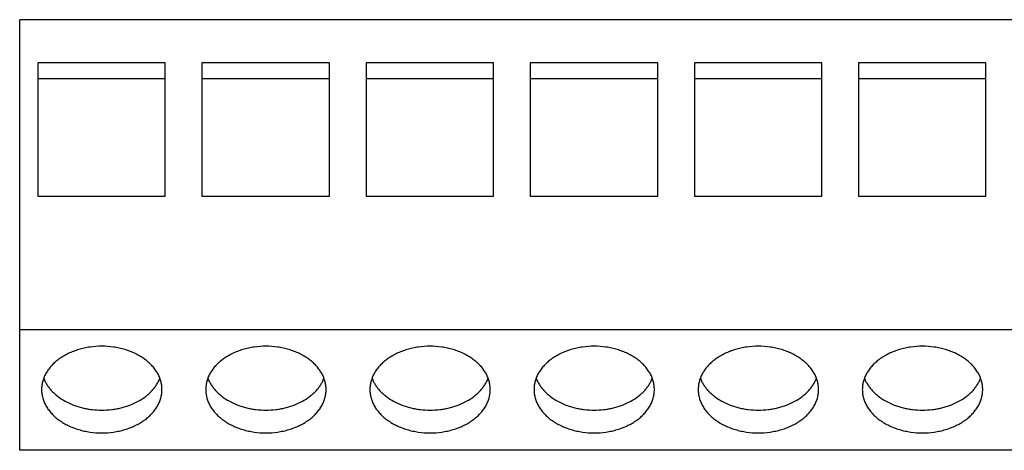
# Model space of a CAD drawing. Header units: inches. Extents: x 0 to 34, y 0 to 22.
# Tile 10 of 24: x 11.462 to 13.262, y 10.862 to 11.649. Entities that reach past the tile are written whole.
import ezdxf

# ---------------------------------------------------------------- set-up
doc = ezdxf.new("R2010")
doc.units = ezdxf.units.IN
doc.header["$LTSCALE"] = 1.87
doc.header["$MEASUREMENT"] = 0
doc.layers.get('0').update_dxf_attribs({"linetype": 'CONTINUOUS'})

msp = doc.modelspace()

# ---------------------------------------------------------------- linework, layer by layer
at = {"color": 7, "linetype": 'CONTINUOUS'}
for p, q in [((11.4621, 10.8621), (11.4621, 11.6495)), ((15.0621, 11.6495), (11.4621, 11.6495)), ((11.4951, 11.5705), (11.4951, 11.3265)), ((11.7281, 11.5705), (11.4951, 11.5705)), ((11.7281, 11.3265), (11.7281, 11.5705)), ((11.7951, 11.5705), (11.7951, 11.3265)), ((12.0281, 11.5705), (11.7951, 11.5705)), ((12.0281, 11.3265), (12.0281, 11.5705)), ((12.0951, 11.5705), (12.0951, 11.3265)), ((12.3281, 11.5705), (12.0951, 11.5705)), ((12.3281, 11.3265), (12.3281, 11.5705)), ((12.3951, 11.5705), (12.3951, 11.3265)), ((12.6281, 11.5705), (12.3951, 11.5705)), ((12.6281, 11.3265), (12.6281, 11.5705)), ((12.6951, 11.5705), (12.6951, 11.3265)), ((12.9281, 11.5705), (12.6951, 11.5705)), ((12.9281, 11.3265), (12.9281, 11.5705)), ((12.9951, 11.5705), (12.9951, 11.3265)), ((13.2281, 11.5705), (12.9951, 11.5705)), ((13.2281, 11.3265), (13.2281, 11.5705)), ((11.7281, 11.5414), (11.4951, 11.5414)), ((12.0281, 11.5414), (11.7951, 11.5414)), ((12.3281, 11.5414), (12.0951, 11.5414)), ((12.6281, 11.5414), (12.3951, 11.5414)), ((12.9281, 11.5414), (12.6951, 11.5414)), ((13.2281, 11.5414), (12.9951, 11.5414)), ((11.4951, 11.3265), (11.7281, 11.3265)), ((11.7951, 11.3265), (12.0281, 11.3265)), ((12.0951, 11.3265), (12.3281, 11.3265)), ((12.3951, 11.3265), (12.6281, 11.3265)), ((12.6951, 11.3265), (12.9281, 11.3265)), ((12.9951, 11.3265), (13.2281, 11.3265)), ((15.0621, 11.0826), (11.4621, 11.0826)), ((15.0621, 10.8621), (11.4621, 10.8621))]:
    msp.add_line(p, q, dxfattribs=at)
for points, knots in [([(11.7221, 10.9732), (11.7221, 10.9757), (11.7218, 10.981), (11.7202, 10.9887), (11.7175, 10.9963), (11.7139, 11.0036), (11.7092, 11.0107), (11.7036, 11.0173), (11.6972, 11.0236), (11.6899, 11.0293), (11.6819, 11.0345), (11.6732, 11.0392), (11.664, 11.0431), (11.6542, 11.0465), (11.644, 11.0491), (11.63, 11.0516), (11.6121, 11.0528), (11.5942, 11.0516), (11.5802, 11.0491), (11.5701, 11.0465), (11.5603, 11.0431), (11.551, 11.0392), (11.5424, 11.0345), (11.5343, 11.0293), (11.5271, 11.0236), (11.5206, 11.0173), (11.515, 11.0107), (11.5104, 11.0036), (11.5067, 10.9963), (11.5041, 10.9887), (11.5025, 10.981), (11.5021, 10.9757), (11.5021, 10.9732)], [0, 0, 0, 0, 0.025993, 0.052259, 0.078967, 0.106294, 0.1344, 0.163408, 0.19338, 0.224343, 0.256285, 0.289157, 0.322884, 0.35736, 0.392462, 0.428048, 0.5, 0.571952, 0.607538, 0.64264, 0.677116, 0.710843, 0.743715, 0.775657, 0.80662, 0.836592, 0.8656, 0.893706, 0.921033, 0.947741, 0.974007, 1, 1, 1, 1]), ([(12.0221, 10.9732), (12.0221, 10.9757), (12.0218, 10.981), (12.0202, 10.9887), (12.0175, 10.9963), (12.0139, 11.0036), (12.0092, 11.0107), (12.0036, 11.0173), (11.9972, 11.0236), (11.9899, 11.0293), (11.9819, 11.0345), (11.9732, 11.0392), (11.964, 11.0431), (11.9542, 11.0465), (11.944, 11.0491), (11.93, 11.0516), (11.9121, 11.0528), (11.8942, 11.0516), (11.8802, 11.0491), (11.8701, 11.0465), (11.8603, 11.0431), (11.851, 11.0392), (11.8424, 11.0345), (11.8343, 11.0293), (11.8271, 11.0236), (11.8206, 11.0173), (11.815, 11.0107), (11.8104, 11.0036), (11.8067, 10.9963), (11.8041, 10.9887), (11.8025, 10.981), (11.8021, 10.9757), (11.8021, 10.9732)], [0, 0, 0, 0, 0.025993, 0.052259, 0.078967, 0.106294, 0.1344, 0.163408, 0.19338, 0.224343, 0.256285, 0.289157, 0.322884, 0.35736, 0.392462, 0.428048, 0.5, 0.571952, 0.607538, 0.64264, 0.677116, 0.710843, 0.743715, 0.775657, 0.80662, 0.836592, 0.8656, 0.893706, 0.921033, 0.947741, 0.974007, 1, 1, 1, 1]), ([(12.3221, 10.9732), (12.3221, 10.9757), (12.3218, 10.981), (12.3202, 10.9887), (12.3175, 10.9963), (12.3139, 11.0036), (12.3092, 11.0107), (12.3036, 11.0173), (12.2972, 11.0236), (12.2899, 11.0293), (12.2819, 11.0345), (12.2732, 11.0392), (12.264, 11.0431), (12.2542, 11.0465), (12.244, 11.0491), (12.23, 11.0516), (12.2121, 11.0528), (12.1942, 11.0516), (12.1802, 11.0491), (12.1701, 11.0465), (12.1603, 11.0431), (12.151, 11.0392), (12.1424, 11.0345), (12.1343, 11.0293), (12.1271, 11.0236), (12.1206, 11.0173), (12.115, 11.0107), (12.1104, 11.0036), (12.1067, 10.9963), (12.1041, 10.9887), (12.1025, 10.981), (12.1021, 10.9757), (12.1021, 10.9732)], [0, 0, 0, 0, 0.025993, 0.052259, 0.078967, 0.106294, 0.1344, 0.163408, 0.19338, 0.224343, 0.256285, 0.289157, 0.322884, 0.35736, 0.392462, 0.428048, 0.5, 0.571952, 0.607538, 0.64264, 0.677116, 0.710843, 0.743715, 0.775657, 0.80662, 0.836592, 0.8656, 0.893706, 0.921033, 0.947741, 0.974007, 1, 1, 1, 1]), ([(12.6221, 10.9732), (12.6221, 10.9757), (12.6218, 10.981), (12.6202, 10.9887), (12.6175, 10.9963), (12.6139, 11.0036), (12.6092, 11.0107), (12.6036, 11.0173), (12.5972, 11.0236), (12.5899, 11.0293), (12.5819, 11.0345), (12.5732, 11.0392), (12.564, 11.0431), (12.5542, 11.0465), (12.544, 11.0491), (12.53, 11.0516), (12.5121, 11.0528), (12.4942, 11.0516), (12.4802, 11.0491), (12.4701, 11.0465), (12.4603, 11.0431), (12.451, 11.0392), (12.4424, 11.0345), (12.4343, 11.0293), (12.4271, 11.0236), (12.4206, 11.0173), (12.415, 11.0107), (12.4104, 11.0036), (12.4067, 10.9963), (12.4041, 10.9887), (12.4025, 10.981), (12.4021, 10.9757), (12.4021, 10.9732)], [0, 0, 0, 0, 0.025993, 0.052259, 0.078967, 0.106294, 0.1344, 0.163408, 0.19338, 0.224343, 0.256285, 0.289157, 0.322884, 0.35736, 0.392462, 0.428048, 0.5, 0.571952, 0.607538, 0.64264, 0.677116, 0.710843, 0.743715, 0.775657, 0.80662, 0.836592, 0.8656, 0.893706, 0.921033, 0.947741, 0.974007, 1, 1, 1, 1]), ([(12.9221, 10.9732), (12.9221, 10.9757), (12.9218, 10.981), (12.9202, 10.9887), (12.9175, 10.9963), (12.9139, 11.0036), (12.9092, 11.0107), (12.9036, 11.0173), (12.8972, 11.0236), (12.8899, 11.0293), (12.8819, 11.0345), (12.8732, 11.0392), (12.864, 11.0431), (12.8542, 11.0465), (12.844, 11.0491), (12.83, 11.0516), (12.8121, 11.0528), (12.7942, 11.0516), (12.7802, 11.0491), (12.7701, 11.0465), (12.7603, 11.0431), (12.751, 11.0392), (12.7424, 11.0345), (12.7343, 11.0293), (12.7271, 11.0236), (12.7206, 11.0173), (12.715, 11.0107), (12.7104, 11.0036), (12.7067, 10.9963), (12.7041, 10.9887), (12.7025, 10.981), (12.7021, 10.9757), (12.7021, 10.9732)], [0, 0, 0, 0, 0.025993, 0.052259, 0.078967, 0.106294, 0.1344, 0.163408, 0.19338, 0.224343, 0.256285, 0.289157, 0.322884, 0.35736, 0.392462, 0.428048, 0.5, 0.571952, 0.607538, 0.64264, 0.677116, 0.710843, 0.743715, 0.775657, 0.80662, 0.836592, 0.8656, 0.893706, 0.921033, 0.947741, 0.974007, 1, 1, 1, 1]), ([(13.2221, 10.9732), (13.2221, 10.9757), (13.2218, 10.981), (13.2202, 10.9887), (13.2175, 10.9963), (13.2139, 11.0036), (13.2092, 11.0107), (13.2036, 11.0173), (13.1972, 11.0236), (13.1899, 11.0293), (13.1819, 11.0345), (13.1732, 11.0392), (13.164, 11.0431), (13.1542, 11.0465), (13.144, 11.0491), (13.13, 11.0516), (13.1121, 11.0528), (13.0942, 11.0516), (13.0802, 11.0491), (13.0701, 11.0465), (13.0603, 11.0431), (13.051, 11.0392), (13.0424, 11.0345), (13.0343, 11.0293), (13.0271, 11.0236), (13.0206, 11.0173), (13.015, 11.0107), (13.0104, 11.0036), (13.0067, 10.9963), (13.0041, 10.9887), (13.0025, 10.981), (13.0021, 10.9757), (13.0021, 10.9732)], [0, 0, 0, 0, 0.025993, 0.052259, 0.078967, 0.106294, 0.1344, 0.163408, 0.19338, 0.224343, 0.256285, 0.289157, 0.322884, 0.35736, 0.392462, 0.428048, 0.5, 0.571952, 0.607538, 0.64264, 0.677116, 0.710843, 0.743715, 0.775657, 0.80662, 0.836592, 0.8656, 0.893706, 0.921033, 0.947741, 0.974007, 1, 1, 1, 1]), ([(11.5061, 10.9937), (11.5069, 10.9916), (11.5087, 10.9875), (11.5122, 10.9815), (11.5163, 10.9758), (11.521, 10.9703), (11.5263, 10.9651), (11.5343, 10.9586), (11.5455, 10.9513), (11.558, 10.9456), (11.5686, 10.942), (11.577, 10.9397), (11.5856, 10.9379), (11.5973, 10.9361), (11.6121, 10.9353), (11.627, 10.9361), (11.6387, 10.9379), (11.6473, 10.9397), (11.6556, 10.942), (11.6663, 10.9456), (11.6787, 10.9513), (11.69, 10.9586), (11.698, 10.9651), (11.7033, 10.9703), (11.708, 10.9758), (11.7121, 10.9815), (11.7155, 10.9875), (11.7174, 10.9916), (11.7182, 10.9937)], [0, 0, 0, 0, 0.026237, 0.053046, 0.08052, 0.108733, 0.137726, 0.167511, 0.229391, 0.294166, 0.327508, 0.361367, 0.39565, 0.43026, 0.5, 0.56974, 0.60435, 0.638633, 0.672492, 0.705834, 0.770609, 0.832489, 0.862274, 0.891267, 0.91948, 0.946954, 0.973763, 1, 1, 1, 1]), ([(11.8061, 10.9937), (11.8069, 10.9916), (11.8087, 10.9875), (11.8122, 10.9815), (11.8163, 10.9758), (11.821, 10.9703), (11.8263, 10.9651), (11.8343, 10.9586), (11.8455, 10.9513), (11.858, 10.9456), (11.8686, 10.942), (11.877, 10.9397), (11.8856, 10.9379), (11.8973, 10.9361), (11.9121, 10.9353), (11.927, 10.9361), (11.9387, 10.9379), (11.9473, 10.9397), (11.9556, 10.942), (11.9663, 10.9456), (11.9787, 10.9513), (11.99, 10.9586), (11.998, 10.9651), (12.0033, 10.9703), (12.008, 10.9758), (12.0121, 10.9815), (12.0155, 10.9875), (12.0174, 10.9916), (12.0182, 10.9937)], [0, 0, 0, 0, 0.026237, 0.053046, 0.08052, 0.108733, 0.137726, 0.167511, 0.229391, 0.294166, 0.327508, 0.361367, 0.39565, 0.43026, 0.5, 0.56974, 0.60435, 0.638633, 0.672492, 0.705834, 0.770609, 0.832489, 0.862274, 0.891267, 0.91948, 0.946954, 0.973763, 1, 1, 1, 1]), ([(12.1061, 10.9937), (12.1069, 10.9916), (12.1087, 10.9875), (12.1122, 10.9815), (12.1163, 10.9758), (12.121, 10.9703), (12.1263, 10.9651), (12.1343, 10.9586), (12.1455, 10.9513), (12.158, 10.9456), (12.1686, 10.942), (12.177, 10.9397), (12.1856, 10.9379), (12.1973, 10.9361), (12.2121, 10.9353), (12.227, 10.9361), (12.2387, 10.9379), (12.2473, 10.9397), (12.2556, 10.942), (12.2663, 10.9456), (12.2787, 10.9513), (12.29, 10.9586), (12.298, 10.9651), (12.3033, 10.9703), (12.308, 10.9758), (12.3121, 10.9815), (12.3155, 10.9875), (12.3174, 10.9916), (12.3182, 10.9937)], [0, 0, 0, 0, 0.026237, 0.053046, 0.08052, 0.108733, 0.137726, 0.167511, 0.229391, 0.294166, 0.327508, 0.361367, 0.39565, 0.43026, 0.5, 0.56974, 0.60435, 0.638633, 0.672492, 0.705834, 0.770609, 0.832489, 0.862274, 0.891267, 0.91948, 0.946954, 0.973763, 1, 1, 1, 1]), ([(12.4061, 10.9937), (12.4069, 10.9916), (12.4087, 10.9875), (12.4122, 10.9815), (12.4163, 10.9758), (12.421, 10.9703), (12.4263, 10.9651), (12.4343, 10.9586), (12.4455, 10.9513), (12.458, 10.9456), (12.4686, 10.942), (12.477, 10.9397), (12.4856, 10.9379), (12.4973, 10.9361), (12.5121, 10.9353), (12.527, 10.9361), (12.5387, 10.9379), (12.5473, 10.9397), (12.5556, 10.942), (12.5663, 10.9456), (12.5787, 10.9513), (12.59, 10.9586), (12.598, 10.9651), (12.6033, 10.9703), (12.608, 10.9758), (12.6121, 10.9815), (12.6155, 10.9875), (12.6174, 10.9916), (12.6182, 10.9937)], [0, 0, 0, 0, 0.026237, 0.053046, 0.08052, 0.108733, 0.137726, 0.167511, 0.229391, 0.294166, 0.327508, 0.361367, 0.39565, 0.43026, 0.5, 0.56974, 0.60435, 0.638633, 0.672492, 0.705834, 0.770609, 0.832489, 0.862274, 0.891267, 0.91948, 0.946954, 0.973763, 1, 1, 1, 1]), ([(12.7061, 10.9937), (12.7069, 10.9916), (12.7087, 10.9875), (12.7122, 10.9815), (12.7163, 10.9758), (12.721, 10.9703), (12.7263, 10.9651), (12.7343, 10.9586), (12.7455, 10.9513), (12.758, 10.9456), (12.7686, 10.942), (12.777, 10.9397), (12.7856, 10.9379), (12.7973, 10.9361), (12.8121, 10.9353), (12.827, 10.9361), (12.8387, 10.9379), (12.8473, 10.9397), (12.8556, 10.942), (12.8663, 10.9456), (12.8787, 10.9513), (12.89, 10.9586), (12.898, 10.9651), (12.9033, 10.9703), (12.908, 10.9758), (12.9121, 10.9815), (12.9155, 10.9875), (12.9174, 10.9916), (12.9182, 10.9937)], [0, 0, 0, 0, 0.026237, 0.053046, 0.08052, 0.108733, 0.137726, 0.167511, 0.229391, 0.294166, 0.327508, 0.361367, 0.39565, 0.43026, 0.5, 0.56974, 0.60435, 0.638633, 0.672492, 0.705834, 0.770609, 0.832489, 0.862274, 0.891267, 0.91948, 0.946954, 0.973763, 1, 1, 1, 1]), ([(13.0061, 10.9937), (13.0069, 10.9916), (13.0087, 10.9875), (13.0122, 10.9815), (13.0163, 10.9758), (13.021, 10.9703), (13.0263, 10.9651), (13.0343, 10.9586), (13.0455, 10.9513), (13.058, 10.9456), (13.0686, 10.942), (13.077, 10.9397), (13.0856, 10.9379), (13.0973, 10.9361), (13.1121, 10.9353), (13.127, 10.9361), (13.1387, 10.9379), (13.1473, 10.9397), (13.1556, 10.942), (13.1663, 10.9456), (13.1787, 10.9513), (13.19, 10.9586), (13.198, 10.9651), (13.2033, 10.9703), (13.208, 10.9758), (13.2121, 10.9815), (13.2155, 10.9875), (13.2174, 10.9916), (13.2182, 10.9937)], [0, 0, 0, 0, 0.026237, 0.053046, 0.08052, 0.108733, 0.137726, 0.167511, 0.229391, 0.294166, 0.327508, 0.361367, 0.39565, 0.43026, 0.5, 0.56974, 0.60435, 0.638633, 0.672492, 0.705834, 0.770609, 0.832489, 0.862274, 0.891267, 0.91948, 0.946954, 0.973763, 1, 1, 1, 1]), ([(11.5021, 10.9732), (11.5021, 10.9706), (11.5025, 10.9654), (11.5041, 10.9576), (11.5067, 10.95), (11.5104, 10.9427), (11.515, 10.9357), (11.5206, 10.929), (11.5271, 10.9227), (11.5343, 10.917), (11.5424, 10.9118), (11.551, 10.9072), (11.5603, 10.9032), (11.5701, 10.8999), (11.5802, 10.8972), (11.5942, 10.8947), (11.6121, 10.8935), (11.63, 10.8947), (11.644, 10.8972), (11.6542, 10.8999), (11.664, 10.9032), (11.6732, 10.9072), (11.6819, 10.9118), (11.6899, 10.917), (11.6972, 10.9227), (11.7036, 10.929), (11.7092, 10.9357), (11.7139, 10.9427), (11.7175, 10.95), (11.7202, 10.9576), (11.7218, 10.9654), (11.7221, 10.9706), (11.7221, 10.9732)], [0, 0, 0, 0, 0.025993, 0.052259, 0.078967, 0.106294, 0.1344, 0.163408, 0.19338, 0.224343, 0.256285, 0.289157, 0.322884, 0.35736, 0.392462, 0.428048, 0.5, 0.571952, 0.607538, 0.64264, 0.677116, 0.710843, 0.743715, 0.775657, 0.80662, 0.836592, 0.8656, 0.893706, 0.921033, 0.947741, 0.974007, 1, 1, 1, 1]), ([(11.8021, 10.9732), (11.8021, 10.9706), (11.8025, 10.9654), (11.8041, 10.9576), (11.8067, 10.95), (11.8104, 10.9427), (11.815, 10.9357), (11.8206, 10.929), (11.8271, 10.9227), (11.8343, 10.917), (11.8424, 10.9118), (11.851, 10.9072), (11.8603, 10.9032), (11.8701, 10.8999), (11.8802, 10.8972), (11.8942, 10.8947), (11.9121, 10.8935), (11.93, 10.8947), (11.944, 10.8972), (11.9542, 10.8999), (11.964, 10.9032), (11.9732, 10.9072), (11.9819, 10.9118), (11.9899, 10.917), (11.9972, 10.9227), (12.0036, 10.929), (12.0092, 10.9357), (12.0139, 10.9427), (12.0175, 10.95), (12.0202, 10.9576), (12.0218, 10.9654), (12.0221, 10.9706), (12.0221, 10.9732)], [0, 0, 0, 0, 0.025993, 0.052259, 0.078967, 0.106294, 0.1344, 0.163408, 0.19338, 0.224343, 0.256285, 0.289157, 0.322884, 0.35736, 0.392462, 0.428048, 0.5, 0.571952, 0.607538, 0.64264, 0.677116, 0.710843, 0.743715, 0.775657, 0.80662, 0.836592, 0.8656, 0.893706, 0.921033, 0.947741, 0.974007, 1, 1, 1, 1]), ([(12.1021, 10.9732), (12.1021, 10.9706), (12.1025, 10.9654), (12.1041, 10.9576), (12.1067, 10.95), (12.1104, 10.9427), (12.115, 10.9357), (12.1206, 10.929), (12.1271, 10.9227), (12.1343, 10.917), (12.1424, 10.9118), (12.151, 10.9072), (12.1603, 10.9032), (12.1701, 10.8999), (12.1802, 10.8972), (12.1942, 10.8947), (12.2121, 10.8935), (12.23, 10.8947), (12.244, 10.8972), (12.2542, 10.8999), (12.264, 10.9032), (12.2732, 10.9072), (12.2819, 10.9118), (12.2899, 10.917), (12.2972, 10.9227), (12.3036, 10.929), (12.3092, 10.9357), (12.3139, 10.9427), (12.3175, 10.95), (12.3202, 10.9576), (12.3218, 10.9654), (12.3221, 10.9706), (12.3221, 10.9732)], [0, 0, 0, 0, 0.025993, 0.052259, 0.078967, 0.106294, 0.1344, 0.163408, 0.19338, 0.224343, 0.256285, 0.289157, 0.322884, 0.35736, 0.392462, 0.428048, 0.5, 0.571952, 0.607538, 0.64264, 0.677116, 0.710843, 0.743715, 0.775657, 0.80662, 0.836592, 0.8656, 0.893706, 0.921033, 0.947741, 0.974007, 1, 1, 1, 1]), ([(12.4021, 10.9732), (12.4021, 10.9706), (12.4025, 10.9654), (12.4041, 10.9576), (12.4067, 10.95), (12.4104, 10.9427), (12.415, 10.9357), (12.4206, 10.929), (12.4271, 10.9227), (12.4343, 10.917), (12.4424, 10.9118), (12.451, 10.9072), (12.4603, 10.9032), (12.4701, 10.8999), (12.4802, 10.8972), (12.4942, 10.8947), (12.5121, 10.8935), (12.53, 10.8947), (12.544, 10.8972), (12.5542, 10.8999), (12.564, 10.9032), (12.5732, 10.9072), (12.5819, 10.9118), (12.5899, 10.917), (12.5972, 10.9227), (12.6036, 10.929), (12.6092, 10.9357), (12.6139, 10.9427), (12.6175, 10.95), (12.6202, 10.9576), (12.6218, 10.9654), (12.6221, 10.9706), (12.6221, 10.9732)], [0, 0, 0, 0, 0.025993, 0.052259, 0.078967, 0.106294, 0.1344, 0.163408, 0.19338, 0.224343, 0.256285, 0.289157, 0.322884, 0.35736, 0.392462, 0.428048, 0.5, 0.571952, 0.607538, 0.64264, 0.677116, 0.710843, 0.743715, 0.775657, 0.80662, 0.836592, 0.8656, 0.893706, 0.921033, 0.947741, 0.974007, 1, 1, 1, 1]), ([(12.7021, 10.9732), (12.7021, 10.9706), (12.7025, 10.9654), (12.7041, 10.9576), (12.7067, 10.95), (12.7104, 10.9427), (12.715, 10.9357), (12.7206, 10.929), (12.7271, 10.9227), (12.7343, 10.917), (12.7424, 10.9118), (12.751, 10.9072), (12.7603, 10.9032), (12.7701, 10.8999), (12.7802, 10.8972), (12.7942, 10.8947), (12.8121, 10.8935), (12.83, 10.8947), (12.844, 10.8972), (12.8542, 10.8999), (12.864, 10.9032), (12.8732, 10.9072), (12.8819, 10.9118), (12.8899, 10.917), (12.8972, 10.9227), (12.9036, 10.929), (12.9092, 10.9357), (12.9139, 10.9427), (12.9175, 10.95), (12.9202, 10.9576), (12.9218, 10.9654), (12.9221, 10.9706), (12.9221, 10.9732)], [0, 0, 0, 0, 0.025993, 0.052259, 0.078967, 0.106294, 0.1344, 0.163408, 0.19338, 0.224343, 0.256285, 0.289157, 0.322884, 0.35736, 0.392462, 0.428048, 0.5, 0.571952, 0.607538, 0.64264, 0.677116, 0.710843, 0.743715, 0.775657, 0.80662, 0.836592, 0.8656, 0.893706, 0.921033, 0.947741, 0.974007, 1, 1, 1, 1]), ([(13.0021, 10.9732), (13.0021, 10.9706), (13.0025, 10.9654), (13.0041, 10.9576), (13.0067, 10.95), (13.0104, 10.9427), (13.015, 10.9357), (13.0206, 10.929), (13.0271, 10.9227), (13.0343, 10.917), (13.0424, 10.9118), (13.051, 10.9072), (13.0603, 10.9032), (13.0701, 10.8999), (13.0802, 10.8972), (13.0942, 10.8947), (13.1121, 10.8935), (13.13, 10.8947), (13.144, 10.8972), (13.1542, 10.8999), (13.164, 10.9032), (13.1732, 10.9072), (13.1819, 10.9118), (13.1899, 10.917), (13.1972, 10.9227), (13.2036, 10.929), (13.2092, 10.9357), (13.2139, 10.9427), (13.2175, 10.95), (13.2202, 10.9576), (13.2218, 10.9654), (13.2221, 10.9706), (13.2221, 10.9732)], [0, 0, 0, 0, 0.025993, 0.052259, 0.078967, 0.106294, 0.1344, 0.163408, 0.19338, 0.224343, 0.256285, 0.289157, 0.322884, 0.35736, 0.392462, 0.428048, 0.5, 0.571952, 0.607538, 0.64264, 0.677116, 0.710843, 0.743715, 0.775657, 0.80662, 0.836592, 0.8656, 0.893706, 0.921033, 0.947741, 0.974007, 1, 1, 1, 1])]:
    msp.add_open_spline(points, degree=3, knots=knots, dxfattribs=at)

doc.saveas('drawing.dxf')
